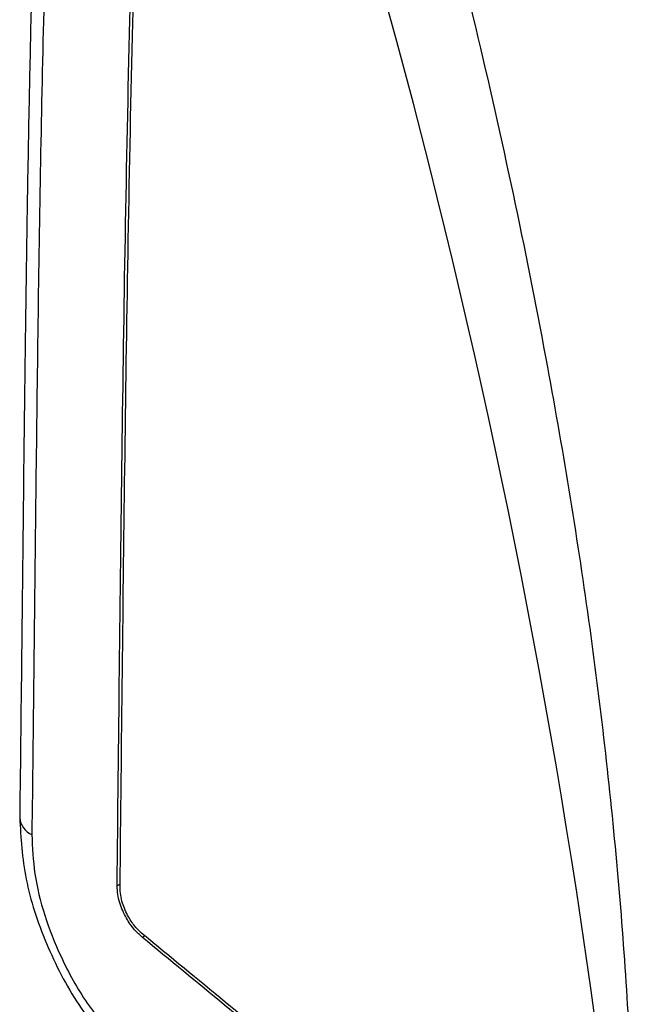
# Model space of a CAD drawing. Header units: millimetres. Extents: x 3 to 137, y 3 to 105.
# Tile 11 of 19: x 116.23 to 119.19, y 85.53 to 90.27. Entities that reach past the tile are written whole.
import ezdxf

# ---------------------------------------------------------------- set-up
doc = ezdxf.new("R2010")
doc.units = ezdxf.units.MM
doc.header["$LTSCALE"] = 0.5

msp = doc.modelspace()

# ---------------------------------------------------------------- linework, layer by layer
for p, q in [((116.71371, 86.10644), (116.69938, 86.09817)), ((116.83286, 85.85658), (116.82072, 85.84958))]:
    msp.add_line(p, q)
for centre, radius, start, end in [((81.78669, 80.36115), 37.55873, 5.42178, 20.57028), ((116.32827, 86.43378), 0.0978, 184.68651, 246.56438)]:
    msp.add_arc(centre, radius, start, end)
for points, knots in [([(116.47818, 94.23091), (116.45906, 93.98433), (116.42284, 93.51712), (116.38287, 92.86058), (116.35302, 92.28379), (116.33259, 91.81367), (116.31841, 91.43907), (116.30858, 91.14949), (116.30072, 90.89429), (116.29274, 90.61142), (116.2839, 90.25931), (116.27429, 89.80938), (116.265, 89.28202), (116.2564, 88.6775), (116.24838, 87.99589), (116.24051, 87.23709), (116.23414, 86.70487), (116.23079, 86.42582)], [0, 0, 0, 0, 0.0924914, 0.1752497, 0.2483062, 0.3116779, 0.3546816, 0.3917144, 0.4227777, 0.4527649, 0.5006031, 0.5585692, 0.6266584, 0.7048628, 0.7931696, 0.8915585, 1, 1, 1, 1]), ([(116.53678, 94.14937), (116.49823, 93.61765), (116.42114, 92.55436), (116.36079, 90.98686), (116.32494, 89.43273), (116.30674, 87.88816), (116.29516, 86.85872), (116.28937, 86.34404)], [0, 0, 0, 0, 0.2000052, 0.3999478, 0.5999432, 0.7999853, 1, 1, 1, 1]), ([(116.69938, 86.09817), (116.70668, 86.79103), (116.72129, 88.17675), (116.75192, 90.1124), (116.81088, 91.9161), (116.88507, 93.03754), (116.92217, 93.59829)], [0, 0, 0, 0, 0.2800374, 0.5600735, 0.7800252, 1, 1, 1, 1]), ([(116.71352, 86.09001), (116.72081, 86.78189), (116.73541, 88.16564), (116.76594, 90.09853), (116.82467, 91.89959), (116.89855, 93.01934), (116.93549, 93.57925)], [0, 0, 0, 0, 0.2800375, 0.5600739, 0.7800259, 1, 1, 1, 1]), ([(119.17738, 83.90956), (119.18196, 84.26896), (119.19119, 84.99456), (119.11835, 86.14291), (118.98279, 87.34471), (118.80618, 88.43052), (118.61811, 89.381), (118.43884, 90.18306), (118.23563, 91.00296), (118.00806, 91.84072), (117.75771, 92.69629), (117.57337, 93.27309), (117.48033, 93.56421)], [0, 0, 0, 0, 0.1209833, 0.2442545, 0.3704046, 0.4999852, 0.5798635, 0.6609973, 0.7434858, 0.8274234, 0.9128999, 1, 1, 1, 1]), ([(116.23079, 86.42582), (116.23648, 86.32836), (116.24783, 86.13395), (116.35075, 85.81929), (116.50585, 85.51761), (116.64397, 85.35297), (116.71289, 85.27082)], [0, 0, 0, 0, 0.25154755, 0.50175593, 0.75140278, 1, 1, 1, 1]), ([(116.28937, 86.34404), (116.29191, 86.28191), (116.29698, 86.15804), (116.3467, 85.95641), (116.42965, 85.74405), (116.55048, 85.52637), (116.65825, 85.39867), (116.71226, 85.33466)], [0, 0, 0, 0, 0.1872102, 0.3732244, 0.5593262, 0.7791316, 1, 1, 1, 1]), ([(116.82072, 85.84958), (116.80795, 85.86132), (116.77966, 85.88734), (116.74014, 85.94462), (116.71396, 86.00464), (116.70101, 86.05803), (116.69993, 86.0845), (116.69938, 86.09817)], [0, 0, 0, 0, 0.188503, 0.4178348, 0.6878173, 0.8387812, 1, 1, 1, 1]), ([(116.82383, 85.86401), (116.81219, 85.87473), (116.78641, 85.89845), (116.75047, 85.95061), (116.72672, 86.00515), (116.715, 86.05361), (116.71402, 86.07761), (116.71352, 86.09001)], [0, 0, 0, 0, 0.1892139, 0.4187817, 0.6885296, 0.8391966, 1, 1, 1, 1]), ([(118.61787, 84.36871), (118.28247, 84.64518), (117.68354, 85.13887), (117.08436, 85.63242), (116.82072, 85.84958)], [0, 0, 0, 0, 0.56, 1, 1, 1, 1]), ([(118.62102, 84.38317), (118.28561, 84.65963), (117.68667, 85.15332), (117.08748, 85.64686), (116.82383, 85.86401)], [0, 0, 0, 0, 0.56, 1, 1, 1, 1])]:
    msp.add_open_spline(points, degree=3, knots=knots)

doc.saveas('drawing.dxf')
